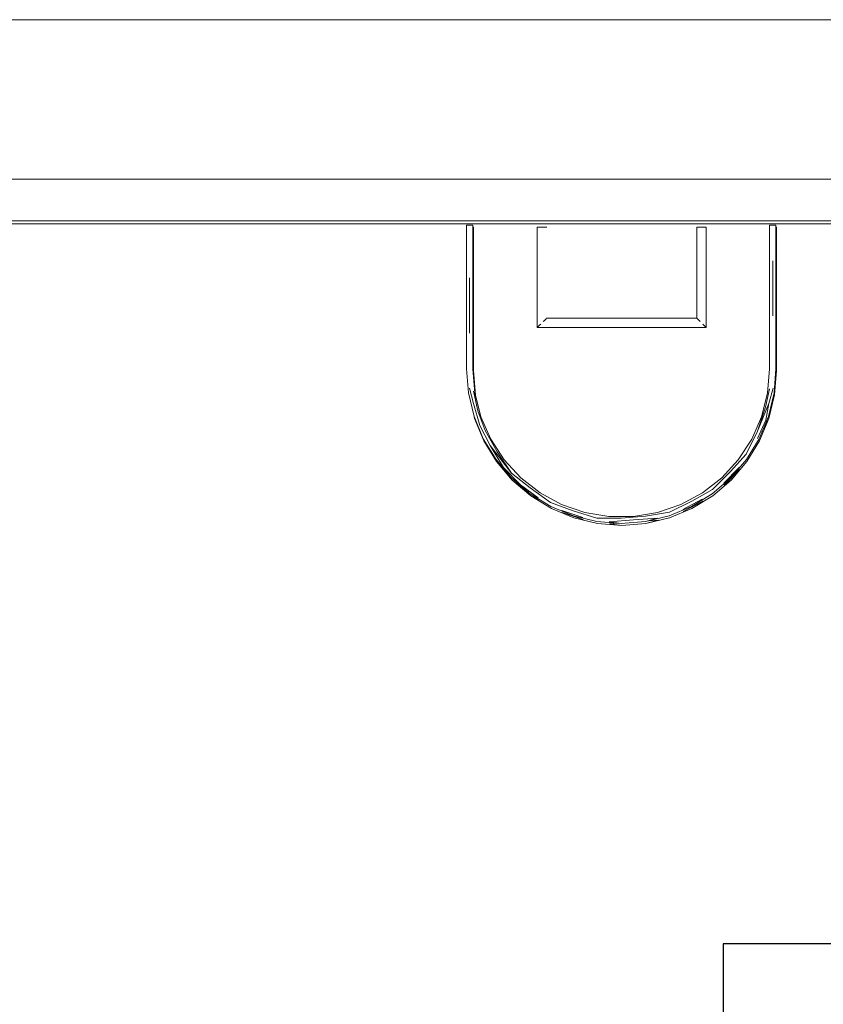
# Model space of a CAD drawing. Header units: millimetres. Extents: x -261 to 187, y -214 to 106.
# Tile 200 of 256: x -197.71 to -195.19, y -143.74 to -140.65. Entities that reach past the tile are written whole.
import ezdxf

# ---------------------------------------------------------------- set-up
doc = ezdxf.new("R2010")
doc.units = ezdxf.units.MM
doc.header["$LTSCALE"] = 0.005
doc.header["$MEASUREMENT"] = 0
for name, color, linetype, lineweight in [('DI-Detalhes', 1, 'Continuous', 30), ('IFC-Elemento construtivo genérico-Contorno', 9, 'Continuous', 5), ('IFC-Parede padrão-Contorno', 9, 'Continuous', 5), ('IFC-Parede-Contorno', 9, 'Continuous', 5)]:
    doc.layers.add(name, color=color, linetype=linetype, lineweight=lineweight)

msp = doc.modelspace()

# ---------------------------------------------------------------- linework, layer by layer
at = {"layer": 'DI-Detalhes'}
msp.add_lwpolyline([(-195.5073, -145.1737), (-193.9323, -145.1737), (-193.9323, -143.5512), (-195.5073, -143.5512), (-195.5073, -145.1737)], dxfattribs=at)
at = {"layer": 'IFC-Elemento construtivo genérico-Contorno', "lineweight": 5}
for p, q in [((-196.3113, -141.2985), (-196.3109, -141.2985)), ((-196.3113, -141.4089), (-196.3113, -141.2985)), ((-196.3109, -141.2985), (-196.3099, -141.2985)), ((-196.3099, -141.2985), (-196.3083, -141.2985)), ((-196.3083, -141.2985), (-196.3063, -141.2985)), ((-196.3063, -141.2985), (-196.3039, -141.2985)), ((-196.3039, -141.2985), (-196.3013, -141.2985)), ((-196.3013, -141.2985), (-196.2987, -141.2985)), ((-196.2987, -141.2985), (-196.2963, -141.2985)), ((-196.2963, -141.2985), (-196.2942, -141.2985)), ((-196.2942, -141.2985), (-196.2926, -141.2985)), ((-196.2926, -141.2985), (-196.2916, -141.2985)), ((-196.2916, -141.2985), (-196.2913, -141.2985)), ((-196.2913, -141.4089), (-196.2913, -141.2985)), ((-196.2913, -141.3048), (-196.2909, -141.3048)), ((-196.2909, -141.3048), (-196.2899, -141.3048)), ((-196.2899, -141.3048), (-196.2896, -141.3048)), ((-196.2896, -141.4152), (-196.2896, -141.3048)), ((-196.0896, -141.3048), (-196.0891, -141.3048)), ((-196.0896, -141.4845), (-196.0896, -141.3048)), ((-196.0891, -141.3048), (-196.0876, -141.3048)), ((-196.0876, -141.3048), (-196.0852, -141.3048)), ((-196.0852, -141.3048), (-196.0821, -141.3048)), ((-196.0821, -141.3048), (-196.0785, -141.3048)), ((-196.0785, -141.3048), (-196.0746, -141.3048)), ((-196.0746, -141.3048), (-196.0707, -141.3048)), ((-196.0707, -141.3048), (-196.0671, -141.3048)), ((-196.0671, -141.3048), (-196.064, -141.3048)), ((-196.064, -141.3048), (-196.0616, -141.3048)), ((-196.0616, -141.3048), (-196.0601, -141.3048)), ((-196.0601, -141.3048), (-196.0596, -141.3048)), ((-195.5896, -141.3048), (-195.5891, -141.3048)), ((-195.5896, -141.5898), (-195.5896, -141.3048)), ((-195.5891, -141.3048), (-195.5876, -141.3048)), ((-195.5876, -141.3048), (-195.5852, -141.3048)), ((-195.5852, -141.3048), (-195.5821, -141.3048)), ((-195.5821, -141.3048), (-195.5785, -141.3048)), ((-195.5785, -141.3048), (-195.5746, -141.3048)), ((-195.5746, -141.3048), (-195.5708, -141.3048)), ((-195.5708, -141.3048), (-195.5671, -141.3048)), ((-195.5671, -141.3048), (-195.564, -141.3048)), ((-195.564, -141.3048), (-195.5617, -141.3048)), ((-195.5616, -141.3048), (-195.5602, -141.3048)), ((-195.5602, -141.3048), (-195.5596, -141.3048)), ((-195.5596, -141.6198), (-195.5596, -141.3048)), ((-195.3613, -141.2985), (-195.361, -141.2985)), ((-195.3613, -141.4089), (-195.3613, -141.2985)), ((-195.361, -141.2985), (-195.36, -141.2985)), ((-195.36, -141.2985), (-195.3584, -141.2985)), ((-195.3584, -141.2985), (-195.3563, -141.2985)), ((-195.3563, -141.2985), (-195.3539, -141.2985)), ((-195.3539, -141.2985), (-195.3513, -141.2985)), ((-195.3513, -141.2985), (-195.3488, -141.2985)), ((-195.3488, -141.2985), (-195.3463, -141.2985)), ((-195.3463, -141.2985), (-195.3443, -141.2985)), ((-195.3443, -141.2985), (-195.3427, -141.2985)), ((-195.3427, -141.2985), (-195.3417, -141.2985)), ((-195.3417, -141.2985), (-195.3413, -141.2985)), ((-195.3413, -141.4089), (-195.3413, -141.2985)), ((-195.3413, -141.3048), (-195.341, -141.3048)), ((-195.341, -141.3048), (-195.34, -141.3048)), ((-195.34, -141.3048), (-195.3397, -141.3048)), ((-195.3397, -141.4152), (-195.3397, -141.3048)), ((-196.3113, -141.5193), (-196.3113, -141.4089)), ((-196.2913, -141.5193), (-196.2913, -141.4089)), ((-195.3613, -141.5235), (-195.3613, -141.4089)), ((-195.3513, -141.5828), (-195.3513, -141.4103)), ((-195.3413, -141.5235), (-195.3413, -141.4089)), ((-196.2896, -141.5256), (-196.2896, -141.4152)), ((-195.3397, -141.5298), (-195.3397, -141.4152)), ((-196.3013, -141.6367), (-196.3013, -141.4641)), ((-196.0896, -141.6198), (-196.0896, -141.4845)), ((-196.3113, -141.5235), (-196.3113, -141.5193)), ((-196.3113, -141.638), (-196.3113, -141.5235)), ((-196.2913, -141.5235), (-196.2913, -141.5193)), ((-196.2913, -141.638), (-196.2913, -141.5235)), ((-196.2896, -141.5298), (-196.2896, -141.5256)), ((-196.2896, -141.6443), (-196.2896, -141.5298)), ((-195.3613, -141.5276), (-195.3613, -141.5235)), ((-195.3613, -141.638), (-195.3613, -141.5276)), ((-195.3413, -141.5276), (-195.3413, -141.5235)), ((-195.3413, -141.638), (-195.3413, -141.5276)), ((-195.3397, -141.5339), (-195.3397, -141.5298)), ((-195.3397, -141.6443), (-195.3397, -141.5339)), ((-196.0671, -141.5973), (-196.064, -141.5942)), ((-196.064, -141.5942), (-196.0616, -141.5918)), ((-196.0616, -141.5918), (-196.0601, -141.5903)), ((-196.0601, -141.5903), (-196.0596, -141.5898)), ((-196.0596, -141.5898), (-195.8246, -141.5898)), ((-195.8246, -141.5898), (-195.7892, -141.5898)), ((-195.7892, -141.5898), (-195.5896, -141.5898)), ((-195.5896, -141.5898), (-195.5891, -141.5903)), ((-195.5891, -141.5903), (-195.5876, -141.5918)), ((-195.5876, -141.5918), (-195.5852, -141.5942)), ((-195.5852, -141.5942), (-195.5821, -141.5973)), ((-196.0896, -141.6198), (-196.0891, -141.6192)), ((-196.0896, -141.6198), (-195.8301, -141.6198)), ((-196.0891, -141.6192), (-196.0876, -141.6177)), ((-196.0876, -141.6177), (-196.0852, -141.6154)), ((-196.0852, -141.6154), (-196.0821, -141.6123)), ((-196.0821, -141.6123), (-196.0785, -141.6086)), ((-196.0707, -141.6009), (-196.0671, -141.5973)), ((-195.8301, -141.6198), (-195.8246, -141.6198)), ((-195.8246, -141.6198), (-195.5596, -141.6198)), ((-195.5821, -141.5973), (-195.5785, -141.6009)), ((-195.5708, -141.6086), (-195.5671, -141.6123)), ((-195.5671, -141.6123), (-195.564, -141.6154)), ((-195.564, -141.6154), (-195.5617, -141.6177)), ((-195.5616, -141.6178), (-195.5602, -141.6192)), ((-195.5602, -141.6192), (-195.5596, -141.6198)), ((-196.3113, -141.7485), (-196.3113, -141.638)), ((-196.2913, -141.7485), (-196.2913, -141.638)), ((-196.2896, -141.7547), (-196.2896, -141.6443)), ((-195.3613, -141.7485), (-195.3613, -141.638)), ((-195.3413, -141.7485), (-195.3413, -141.638)), ((-195.3397, -141.7547), (-195.3397, -141.6443)), ((-196.3113, -141.7485), (-196.3053, -141.8243)), ((-196.2913, -141.7485), (-196.2849, -141.825)), ((-195.3677, -141.825), (-195.3613, -141.7485)), ((-195.3473, -141.8243), (-195.3413, -141.7485)), ((-196.2896, -141.7547), (-196.2832, -141.8313)), ((-195.3456, -141.8306), (-195.3397, -141.7547)), ((-195.3398, -141.7562), (-195.3397, -141.7558)), ((-195.3397, -141.7555), (-195.3397, -141.7547)), ((-195.3397, -141.7556), (-195.3397, -141.7553)), ((-195.3397, -141.7554), (-195.3397, -141.7555)), ((-195.3397, -141.7556), (-195.3397, -141.7555)), ((-195.3397, -141.7556), (-195.3397, -141.7555)), ((-195.3397, -141.7555), (-195.3397, -141.7556)), ((-195.3397, -141.7558), (-195.3397, -141.7556)), ((-195.3397, -141.7558), (-195.3397, -141.7556)), ((-195.3397, -141.7556), (-195.3397, -141.7556)), ((-195.3397, -141.7556), (-195.3397, -141.7556)), ((-195.3397, -141.7559), (-195.3397, -141.7558)), ((-196.3022, -141.8097), (-196.2894, -141.8576)), ((-195.3745, -141.8695), (-195.3613, -141.8115)), ((-195.3632, -141.8576), (-195.3504, -141.8097)), ((-196.3053, -141.8243), (-196.2875, -141.8983)), ((-196.2895, -141.819), (-196.2756, -141.8806)), ((-196.2849, -141.825), (-196.2661, -141.8994)), ((-196.2832, -141.8313), (-196.2659, -141.8999)), ((-195.3865, -141.8994), (-195.3677, -141.825)), ((-195.3651, -141.8983), (-195.3473, -141.8243)), ((-195.3634, -141.9046), (-195.3456, -141.8306)), ((-196.2894, -141.8576), (-196.2689, -141.9264)), ((-195.3991, -141.9443), (-195.3632, -141.8576)), ((-195.3991, -141.9443), (-195.3745, -141.8695)), ((-195.3729, -141.9102), (-195.3632, -141.8576)), ((-196.2875, -141.8983), (-196.2584, -141.9686)), ((-196.2871, -141.8993), (-196.2858, -141.9046)), ((-196.2858, -141.9046), (-196.2567, -141.9749)), ((-196.2756, -141.8806), (-196.2527, -141.9424)), ((-196.2661, -141.8994), (-196.2352, -141.9697)), ((-195.4174, -141.9697), (-195.3865, -141.8994)), ((-195.3942, -141.9686), (-195.3651, -141.8983)), ((-195.3925, -141.9749), (-195.3634, -141.9046)), ((-196.2689, -141.9264), (-196.237, -141.9889)), ((-195.3991, -141.9672), (-195.3729, -141.9102)), ((-195.3853, -141.9471), (-195.3712, -141.9165)), ((-195.3712, -141.9165), (-195.3701, -141.9104)), ((-196.2527, -141.9424), (-196.2154, -142.0088)), ((-195.4344, -142.016), (-195.3991, -141.9443)), ((-196.2584, -141.9686), (-196.2186, -142.0335)), ((-196.2567, -141.9749), (-196.217, -142.0398)), ((-196.237, -141.9889), (-196.1699, -142.0757)), ((-196.237, -141.9889), (-196.1956, -142.0581)), ((-196.2352, -141.9697), (-196.1932, -142.034)), ((-195.4594, -142.034), (-195.4174, -141.9697)), ((-195.434, -142.0335), (-195.3942, -141.9686)), ((-195.4323, -142.0398), (-195.3925, -141.9749)), ((-196.2154, -142.0088), (-196.1699, -142.0757)), ((-195.4843, -142.0708), (-195.4344, -142.016)), ((-196.2186, -142.0335), (-196.1692, -142.0914)), ((-196.217, -142.0398), (-196.1675, -142.0977)), ((-196.198, -142.0577), (-196.1939, -142.0644)), ((-196.1956, -142.0581), (-196.142, -142.1123)), ((-196.1932, -142.034), (-196.1412, -142.0905)), ((-195.5114, -142.0905), (-195.4594, -142.034)), ((-195.5049, -142.107), (-195.457, -142.0578)), ((-195.4834, -142.0914), (-195.434, -142.0335)), ((-195.4817, -142.0977), (-195.4323, -142.0398)), ((-196.1939, -142.0644), (-196.1814, -142.0771)), ((-196.1699, -142.0757), (-196.1115, -142.122)), ((-196.1412, -142.0905), (-196.0806, -142.1377)), ((-195.572, -142.1377), (-195.5114, -142.0905)), ((-195.5399, -142.1268), (-195.4843, -142.0708)), ((-195.5033, -142.1133), (-195.4554, -142.0641)), ((-196.1692, -142.0914), (-196.1114, -142.1408)), ((-196.1675, -142.0977), (-196.1097, -142.1471)), ((-196.1568, -142.102), (-196.1403, -142.1186)), ((-196.142, -142.1123), (-196.0867, -142.1534)), ((-196.1403, -142.1186), (-196.1172, -142.1358)), ((-195.5412, -142.1408), (-195.4834, -142.0914)), ((-195.5396, -142.1471), (-195.4817, -142.0977)), ((-196.1115, -142.122), (-196.0479, -142.168)), ((-196.1114, -142.1408), (-196.0465, -142.1806)), ((-196.1097, -142.1471), (-196.0448, -142.1869)), ((-196.1063, -142.1439), (-196.085, -142.1597)), ((-196.0806, -142.1377), (-196.0131, -142.1743)), ((-195.6395, -142.1743), (-195.572, -142.1377)), ((-195.6061, -142.1806), (-195.5412, -142.1408)), ((-195.6055, -142.1633), (-195.5399, -142.1268)), ((-195.6045, -142.1869), (-195.5396, -142.1471)), ((-196.0479, -142.168), (-195.9768, -142.1937)), ((-196.0465, -142.1806), (-195.9762, -142.2097)), ((-196.0131, -142.1743), (-195.9404, -142.1992)), ((-195.7122, -142.1992), (-195.6395, -142.1743)), ((-195.6764, -142.2097), (-195.6061, -142.1806)), ((-195.6753, -142.1983), (-195.6055, -142.1633)), ((-195.6334, -142.1895), (-195.5721, -142.1577)), ((-195.6317, -142.1958), (-195.5704, -142.164)), ((-196.0448, -142.1869), (-195.9745, -142.216)), ((-196.0126, -142.1928), (-195.9468, -142.2145)), ((-196.0109, -142.1991), (-195.9451, -142.2208)), ((-195.9768, -142.1937), (-195.9028, -142.2167)), ((-195.9762, -142.2097), (-195.9022, -142.2274)), ((-195.9404, -142.1992), (-195.8647, -142.2118)), ((-195.8647, -142.2118), (-195.7879, -142.2118)), ((-195.8263, -142.2165), (-195.7501, -142.2103)), ((-195.7879, -142.2118), (-195.7122, -142.1992)), ((-195.7504, -142.2274), (-195.6764, -142.2097)), ((-195.7501, -142.2103), (-195.6753, -142.1983)), ((-195.6748, -142.216), (-195.6045, -142.1869)), ((-195.9745, -142.216), (-195.9005, -142.2337)), ((-195.9028, -142.2167), (-195.8263, -142.2165)), ((-195.9022, -142.2274), (-195.8263, -142.2334)), ((-195.9005, -142.2337), (-195.8246, -142.2397)), ((-195.8645, -142.2288), (-195.7882, -142.2223)), ((-195.8645, -142.2288), (-195.8263, -142.2334)), ((-195.8628, -142.2351), (-195.835, -142.2327)), ((-195.8628, -142.2351), (-195.8246, -142.2397)), ((-195.8263, -142.2334), (-195.7504, -142.2274)), ((-195.8246, -142.2397), (-195.7488, -142.2337)), ((-195.7882, -142.2223), (-195.7126, -142.2167)), ((-195.7504, -142.2274), (-195.7126, -142.2167)), ((-195.7488, -142.2337), (-195.6748, -142.216)), ((-195.7488, -142.2337), (-195.7109, -142.223)), ((-195.7413, -142.2252), (-195.7109, -142.223))]:
    msp.add_line(p, q, dxfattribs=at)
at = {"layer": 'IFC-Parede padrão-Contorno', "lineweight": 5}
for p, q in [((-203.5531, -140.6548), (-176.1496, -140.6548)), ((-203.5531, -141.1548), (-176.1496, -141.1548))]:
    msp.add_line(p, q, dxfattribs=at)
at = {"layer": 'IFC-Parede-Contorno', "lineweight": 5}
for p, q in [((-199.925, -141.2848), (-196.3385, -141.2848)), ((-196.3385, -141.2848), (-192.3795, -141.2848)), ((-199.925, -141.2948), (-194.7021, -141.2948))]:
    msp.add_line(p, q, dxfattribs=at)

doc.saveas('drawing.dxf')
